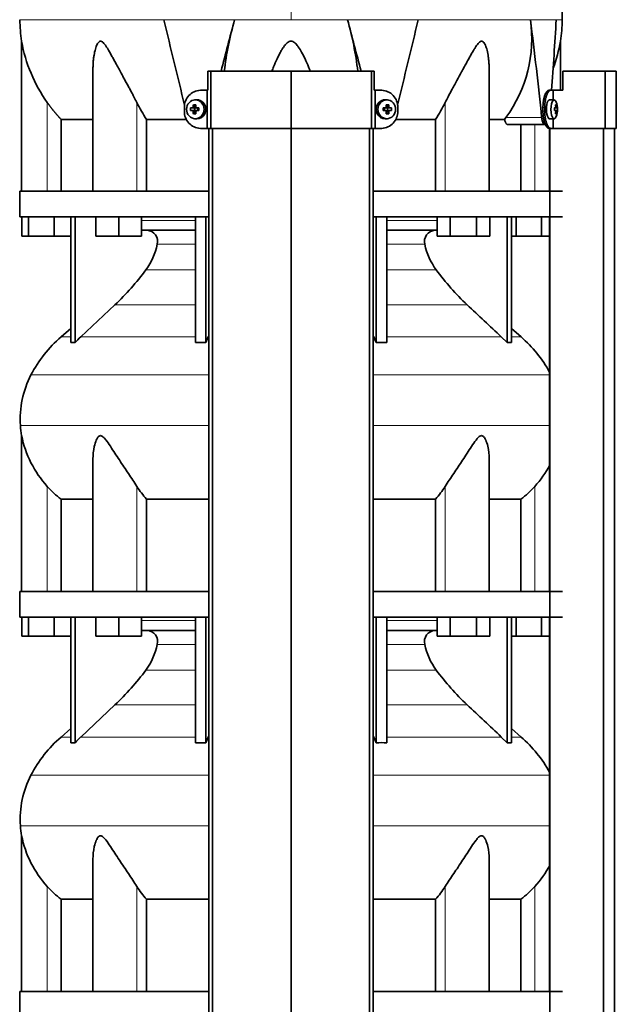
# Model space of a CAD drawing. Header units: millimetres. Extents: x 415 to 1307, y -1661 to 1549.
# Tile 16 of 19: x 423 to 736, y 296 to 813. Entities that reach past the tile are written whole.
import ezdxf

# ---------------------------------------------------------------- set-up
doc = ezdxf.new("R2010")
doc.units = ezdxf.units.MM
for name, color, linetype in [('M5X8_UNI7687', 7, 'Continuous'), ('MID_344-3', 7, 'Continuous'), ('VSI344-454_TERMI', 7, 'Continuous'), ('VSI344-454_TESTA', 7, 'Continuous'), ('VSI344_DIFFUSORE', 7, 'Continuous')]:
    doc.layers.add(name, color=color, linetype=linetype)

# ---------------------------------------------------------------- blocks, each defined once
blk = doc.blocks.new('SE')
at = {"layer": 'M5X8_UNI7687', "color": 7, "linetype": 'Continuous', "lineweight": 35}
for p, q in [((515.39, 770.61), (514.54, 770.54)), ((615.8, 770.54), (614.95, 770.61)), ((703.32, 770.55), (700.98, 770.62)), ((512.36, 766.32), (514.2, 766.16)), ((512.36, 764.93), (514.2, 765.09)), ((513.9, 767.96), (514.67, 766.66)), ((514.6, 765.06), (514.6, 766.19)), ((514.77, 766.37), (515.39, 766.37)), ((515.42, 764.87), (514.77, 764.87)), ((515.47, 766.36), (516.06, 766.16)), ((516.06, 765.09), (515.47, 764.89)), ((516.01, 766.18), (516.01, 765.07)), ((516.75, 766.32), (516.14, 766.16)), ((516.75, 764.93), (516.14, 765.09)), ((613.6, 766.32), (614.2, 766.16)), ((613.6, 764.93), (614.2, 765.09)), ((614.28, 766.16), (614.87, 766.36)), ((614.87, 764.89), (614.28, 765.09)), ((614.33, 765.07), (614.33, 766.18)), ((614.92, 766.37), (615.57, 766.37)), ((615.57, 764.87), (614.95, 764.87)), ((616.44, 767.96), (615.67, 766.66)), ((615.74, 766.19), (615.74, 765.06)), ((617.99, 766.32), (616.14, 766.16)), ((617.99, 764.93), (616.14, 765.09)), ((704.85, 766.33), (703.45, 766.21)), ((703.45, 766.28), (704.03, 766.33)), ((705.04, 766.32), (703.45, 766.2)), ((705.04, 764.93), (703.45, 765.05)), ((703.45, 765.04), (704.85, 764.91)), ((704.03, 764.91), (703.45, 764.97)), ((704.48, 767.96), (704.07, 767.65)), ((513.9, 763.29), (514.67, 764.59)), ((514.54, 760.71), (515.39, 760.64)), ((614.95, 760.64), (615.8, 760.71)), ((616.44, 763.29), (615.67, 764.59)), ((700.98, 760.62), (703.32, 760.69)), ((704.48, 763.29), (704.07, 763.6))]:
    blk.add_line(p, q, dxfattribs=at)
at = {"layer": 'M5X8_UNI7687', "color": 4, "linetype": 'Continuous', "lineweight": 9}
for p, q in [((514.2, 766.16), (513.35, 766.33)), ((513.35, 764.91), (514.2, 765.09)), ((513.82, 766.83), (514.67, 766.66)), ((515.62, 766.33), (516.14, 766.16)), ((516.14, 765.09), (515.62, 764.91)), ((614.2, 766.16), (614.72, 766.33)), ((614.72, 764.91), (614.2, 765.09)), ((615.67, 766.66), (616.53, 766.83)), ((617, 766.33), (616.14, 766.16)), ((616.14, 765.09), (617, 764.91)), ((703.45, 766.28), (704.02, 766.33)), ((704.02, 764.91), (703.45, 764.97)), ((704.19, 766.79), (704.68, 766.83)), ((514.67, 764.59), (513.82, 764.42)), ((616.53, 764.42), (615.67, 764.59)), ((704.68, 764.42), (704.19, 764.46))]:
    blk.add_line(p, q, dxfattribs=at)
at = {"layer": 'M5X8_UNI7687', "color": 7, "linetype": 'Continuous', "lineweight": 35}
for centre, radius, start, end in [((523.53, 765.62), 11.19, 176.4519, 183.5481), ((513.31, 766.84), 0.507, 274.3811, 359.1806), ((513.31, 764.41), 0.507, 0.8192, 85.6192), ((515.63, 766.81), 0.476, 177.2742, 269.1642), ((515.63, 764.44), 0.476, 90.8359, 182.7257), ((482.8, 765.62), 33.96, 358.8317, 1.1683), ((647.55, 765.62), 33.96, 178.8317, 181.1683), ((614.72, 766.81), 0.476, 270.8359, 2.7257), ((614.72, 764.44), 0.476, 357.2742, 89.1642), ((617.03, 766.84), 0.507, 180.8192, 265.6192), ((617.03, 764.41), 0.507, 94.3811, 179.1806), ((606.82, 765.62), 11.19, 356.4519, 3.5481), ((695.13, 765.62), 10, 337.7946, 22.2054), ((695.45, 765.62), 9.62, 355.8727, 4.1273)]:
    blk.add_arc(centre, radius, start, end, dxfattribs=at)
for centre in [(514.9, 765.62), (615.45, 765.62)]:
    blk.add_ellipse(centre, major_axis=(0, -4.93), ratio=0.939693, dxfattribs=at)
for centre, major_axis, ratio, start_param, end_param in [((515.75, 765.62), (0, -5), 0.939693, 0, 3.218028), ((614.59, 765.62), (0, -5), 0.939693, 3.065157, 6.283185), ((700.96, 765.62), (0, 5), 0.34202, 0, 3.151709), ((703.31, 765.62), (0, 4.93), 0.34202, 0, 3.839001), ((703.31, 765.62), (0, 4.93), 0.34202, 5.585777, 6.283185), ((517.87, 765.47), (-9.99, 0.3), 0.0819, -1.099374, -0.984815), ((517.87, 765.78), (-9.99, -0.3), 0.0819, 0.984815, 1.099374), ((518.01, 765.62), (0, 10), 0.422618, 1.335108, 1.449667), ((517.12, 762.56), (-8.99, 2.22), 0.549436, -1.223909, -1.074217), ((514.2, 766.66), (0.805, -0.118), 0.613124, 4.809424, 5.327625), ((514.2, 764.59), (0.805, 0.118), 0.613124, 0.95556, 1.473761), ((514.36, 766.63), (0.03, -0.501), 0.939258, 0.461161, 0.987959), ((514.36, 764.62), (0.03, 0.501), 0.939258, 5.295226, 5.822024), ((514.2, 766.66), (0.521, -0.505), 0.511875, 0.559691, 1.077892), ((514.2, 764.59), (0.521, 0.505), 0.511875, 5.205293, 5.723494), ((517.72, 765.62), (0, 10), 0.258819, 1.335108, 1.449667), ((517.87, 765.47), (-9.99, 0.3), 0.0819, -1.456192, -1.341632), ((517.87, 765.78), (-9.99, -0.3), 0.0819, 1.341632, 1.456192), ((516.14, 766.66), (0.052, 0.506), 0.51441, 3.025925, 3.331693), ((516.14, 764.59), (0.052, -0.506), 0.51441, 2.951492, 3.25726), ((612.48, 765.47), (9.99, 0.3), 0.0819, 1.341632, 1.456192), ((612.48, 765.78), (9.99, -0.3), 0.0819, -1.456192, -1.341632), ((614.2, 766.66), (-0.052, 0.506), 0.51441, 2.951492, 3.25726), ((614.2, 764.59), (-0.052, -0.506), 0.51441, 3.025925, 3.331693), ((613.23, 762.56), (8.99, 2.22), 0.549436, 1.074217, 1.223909), ((612.62, 765.62), (0, 10), 0.258819, -1.449667, -1.335108), ((616.15, 766.66), (-0.521, -0.505), 0.511875, 5.205293, 5.723494), ((615.98, 766.63), (-0.03, -0.501), 0.939258, 5.295226, 5.822024), ((615.98, 764.62), (-0.03, 0.501), 0.939258, 0.461161, 0.987959), ((616.15, 764.59), (-0.521, 0.505), 0.511875, 0.559691, 1.077892), ((616.15, 766.66), (-0.805, -0.118), 0.613124, 0.95556, 1.473761), ((616.15, 764.59), (-0.805, 0.118), 0.613124, 4.809424, 5.327625), ((612.33, 765.62), (0, 10), 0.422618, -1.449667, -1.335108), ((612.48, 765.47), (9.99, 0.3), 0.0819, 0.984815, 1.099374), ((612.48, 765.78), (9.99, -0.3), 0.0819, -1.099374, -0.984815), ((695.14, 765.47), (9.97, 0.82), 0.029809, 0.468971, 0.583531), ((698.25, 765.62), (0, -9.26), 0.562348, 1.49595, 1.645642), ((695.14, 765.78), (9.97, -0.82), 0.029809, -0.583531, -0.468971), ((697.21, 762.56), (7.67, 5.19), 0.199978, 0.212267, 0.361959), ((695.2, 765.62), (0, 10), 0.906308, 4.833518, 4.948078), ((695.09, 765.62), (0, 10), 0.965926, 4.833518, 4.948078), ((695.14, 765.47), (9.97, 0.82), 0.029809, 0.112154, 0.226713), ((695.14, 765.78), (9.97, -0.82), 0.029809, -0.226713, -0.112154), ((518.01, 765.62), (0, -10), 0.422618, -1.449667, -1.335108), ((517.12, 768.69), (-8.99, -2.22), 0.549436, 1.074217, 1.223909), ((517.72, 765.62), (0, -10), 0.258819, -1.449667, -1.335108), ((515.75, 765.62), (0, -5), 0.939693, 6.20675, 6.283185), ((614.59, 765.62), (0, -5), 0.939693, 0, 0.076435), ((612.62, 765.62), (0, -10), 0.258819, 1.335108, 1.449667), ((613.23, 768.69), (8.99, -2.22), 0.549436, -1.223909, -1.074217), ((612.33, 765.62), (0, -10), 0.422618, 1.335108, 1.449667), ((695.2, 765.62), (0, -10), 0.906308, 1.335108, 1.449667), ((697.21, 768.69), (7.67, -5.19), 0.199978, -0.361959, -0.212267), ((695.09, 765.62), (0, -10), 0.965926, 1.335108, 1.449667)]:
    blk.add_ellipse(centre, major_axis=major_axis, ratio=ratio, start_param=start_param, end_param=end_param, dxfattribs=at)
for points in [[(704.02, 766.33), (704.03, 766.33), (704.05, 766.34), (704.07, 766.34), (704.09, 766.36), (704.1, 766.37), (704.12, 766.39), (704.14, 766.42), (704.15, 766.45), (704.17, 766.48), (704.18, 766.52), (704.19, 766.56), (704.19, 766.6), (704.2, 766.64), (704.2, 766.69), (704.2, 766.73), (704.2, 766.78), (704.2, 766.81), (704.19, 766.83)], [(704.19, 764.42), (704.2, 764.43), (704.2, 764.47), (704.2, 764.52), (704.2, 764.56), (704.2, 764.6), (704.19, 764.65), (704.19, 764.69), (704.18, 764.73), (704.17, 764.77), (704.15, 764.8), (704.14, 764.83), (704.12, 764.86), (704.1, 764.88), (704.09, 764.89), (704.07, 764.9), (704.05, 764.91), (704.03, 764.91), (704.02, 764.91)], [(704.68, 766.83), (704.68, 766.81), (704.69, 766.78), (704.69, 766.73), (704.7, 766.69), (704.71, 766.64), (704.72, 766.6), (704.73, 766.56), (704.74, 766.52), (704.75, 766.48), (704.77, 766.45), (704.78, 766.42), (704.79, 766.39), (704.8, 766.37), (704.81, 766.36), (704.83, 766.34), (704.84, 766.34), (704.85, 766.33), (704.85, 766.33)], [(704.85, 764.91), (704.85, 764.91), (704.84, 764.91), (704.83, 764.9), (704.81, 764.89), (704.8, 764.88), (704.79, 764.86), (704.78, 764.83), (704.77, 764.8), (704.75, 764.77), (704.74, 764.73), (704.73, 764.69), (704.72, 764.65), (704.71, 764.6), (704.7, 764.56), (704.69, 764.52), (704.69, 764.47), (704.68, 764.43), (704.68, 764.42)]]:
    blk.add_open_spline(points, degree=3, dxfattribs=at)
at = {"layer": 'MID_344-3', "color": 7, "linetype": 'Continuous', "lineweight": 35}
for p, q in [((521.97, 755.62), (521.97, 93.62)), ((523.93, 93.62), (523.93, 755.62)), ((565.17, 93.62), (565.17, 755.62)), ((606.41, 93.62), (606.41, 755.62)), ((608.38, 755.62), (608.38, 93.62)), ((700.97, 755.62), (700.97, 722.62)), ((701.04, 755.62), (701.04, 93.62)), ((729.17, 93.62), (729.17, 755.62)), ((734.97, 93.62), (734.97, 755.62)), ((700.97, 709.12), (700.97, 512.62)), ((700.97, 499.12), (700.97, 302.62))]:
    blk.add_line(p, q, dxfattribs=at)
at = {"layer": 'VSI344-454_TERMI', "color": 7, "linetype": 'Continuous', "lineweight": 35}
for p, q in [((522.99, 785.62), (521.45, 785.62)), ((521.45, 785.62), (521.45, 775.62)), ((565.17, 785.62), (522.99, 785.62)), ((522.99, 785.62), (522.99, 755.62)), ((607.35, 785.62), (565.17, 785.62)), ((565.17, 785.62), (565.17, 755.62)), ((608.9, 785.62), (607.35, 785.62)), ((607.35, 785.62), (607.35, 755.62)), ((608.9, 785.62), (608.9, 775.62)), ((730.05, 785.62), (707.96, 785.62)), ((707.96, 785.62), (707.96, 775.62)), ((735.98, 785.62), (730.05, 785.62)), ((730.05, 785.62), (730.05, 755.62)), ((735.98, 785.62), (735.98, 755.62)), ((517.58, 775.62), (521.09, 775.62)), ((521.09, 755.62), (521.09, 775.62)), ((521.09, 775.62), (521.45, 775.62)), ((609.26, 775.62), (608.9, 775.62)), ((612.77, 775.62), (609.26, 775.62)), ((609.26, 775.62), (609.26, 755.62)), ((700.69, 775.62), (701.61, 775.62)), ((701.61, 775.62), (702.78, 775.62)), ((702.78, 770.57), (702.78, 775.62)), ((702.78, 775.62), (707.96, 775.62)), ((509.17, 764.62), (509.17, 766.62)), ((621.17, 764.62), (621.17, 766.62)), ((697.46, 764.62), (697.46, 766.62)), ((698.38, 764.62), (698.38, 766.62)), ((702.78, 755.62), (702.78, 760.68)), ((517.58, 755.62), (521.09, 755.62)), ((522.99, 755.62), (521.09, 755.62)), ((565.17, 755.62), (522.99, 755.62)), ((607.35, 755.62), (565.17, 755.62)), ((609.26, 755.62), (607.35, 755.62)), ((612.77, 755.62), (609.26, 755.62)), ((701.61, 755.62), (700.69, 755.62)), ((701.61, 755.62), (702.78, 755.62)), ((730.05, 755.62), (702.78, 755.62)), ((735.98, 755.62), (730.05, 755.62))]:
    blk.add_line(p, q, dxfattribs=at)
at = {"layer": 'VSI344-454_TERMI', "color": 4, "linetype": 'Continuous', "lineweight": 9}
for p, q in [((697.46, 766.62), (698.38, 766.62)), ((698.38, 764.62), (697.46, 764.62))]:
    blk.add_line(p, q, dxfattribs=at)
at = {"layer": 'VSI344-454_TERMI', "color": 7, "linetype": 'Continuous', "lineweight": 35}
for centre, radius, start, end in [((517.85, 766.94), 8.69, 91.8217, 182.0915), ((612.51, 766.96), 8.67, 357.778, 88.3088), ((517.83, 764.29), 8.67, 177.778, 268.3088), ((612.49, 764.31), 8.69, 271.8217, 2.0915)]:
    blk.add_arc(centre, radius, start, end, dxfattribs=at)
for points, knots in [([(697.46, 766.62), (697.46, 766.72), (697.46, 766.92), (697.46, 767.22), (697.47, 767.51), (697.49, 767.8), (697.5, 768.09), (697.52, 768.38), (697.55, 768.67), (697.58, 768.95), (697.61, 769.23), (697.64, 769.52), (697.68, 769.8), (697.75, 770.25), (697.86, 770.87), (698.03, 771.63), (698.23, 772.34), (698.45, 773), (698.7, 773.6), (698.96, 774.12), (699.23, 774.58), (699.48, 774.91), (699.71, 775.15), (699.9, 775.33), (700.1, 775.46), (700.29, 775.55), (700.49, 775.61), (700.62, 775.62), (700.69, 775.62)], [0, 0, 0, 0, 0.020997, 0.041893, 0.062713, 0.083477, 0.104209, 0.124931, 0.145666, 0.166436, 0.187265, 0.208173, 0.229184, 0.250319, 0.312379, 0.374611, 0.437429, 0.499972, 0.562502, 0.625327, 0.687534, 0.749602, 0.791735, 0.833469, 0.874983, 0.916456, 0.958068, 1, 1, 1, 1]), ([(701.61, 775.62), (701.58, 775.62), (701.51, 775.62), (701.41, 775.61), (701.31, 775.58), (701.22, 775.55), (701.12, 775.51), (701.02, 775.45), (700.92, 775.39), (700.82, 775.32), (700.73, 775.24), (700.63, 775.15), (700.53, 775.05), (700.37, 774.87), (700.15, 774.58), (699.88, 774.12), (699.62, 773.6), (699.38, 773), (699.15, 772.34), (698.96, 771.63), (698.78, 770.87), (698.66, 770.16), (698.56, 769.52), (698.5, 768.95), (698.44, 768.38), (698.41, 767.8), (698.38, 767.22), (698.38, 766.82), (698.38, 766.62)], [0, 0, 0, 0, 0.021018, 0.041934, 0.062771, 0.08355, 0.104295, 0.125028, 0.145771, 0.166547, 0.187379, 0.208288, 0.229298, 0.250429, 0.312489, 0.374705, 0.437522, 0.500061, 0.562591, 0.625422, 0.687637, 0.749714, 0.79185, 0.833578, 0.875077, 0.916526, 0.958107, 1, 1, 1, 1]), ([(700.69, 755.62), (700.65, 755.63), (700.59, 755.63), (700.49, 755.64), (700.39, 755.67), (700.29, 755.7), (700.2, 755.74), (700.1, 755.79), (700, 755.86), (699.9, 755.93), (699.8, 756.01), (699.71, 756.1), (699.61, 756.2), (699.45, 756.38), (699.23, 756.67), (698.96, 757.13), (698.7, 757.65), (698.45, 758.25), (698.23, 758.91), (698.03, 759.62), (697.86, 760.37), (697.73, 761.08), (697.64, 761.73), (697.57, 762.29), (697.52, 762.87), (697.49, 763.45), (697.46, 764.03), (697.46, 764.43), (697.46, 764.62)], [0, 0, 0, 0, 0.021018, 0.041935, 0.062772, 0.083551, 0.104297, 0.125029, 0.145773, 0.166549, 0.187381, 0.20829, 0.2293, 0.250431, 0.312491, 0.374707, 0.437523, 0.500061, 0.562591, 0.625422, 0.687637, 0.749714, 0.79185, 0.833578, 0.875076, 0.916526, 0.958107, 1, 1, 1, 1]), ([(698.38, 764.62), (698.38, 764.53), (698.38, 764.33), (698.39, 764.03), (698.4, 763.74), (698.41, 763.45), (698.43, 763.16), (698.45, 762.87), (698.47, 762.58), (698.5, 762.3), (698.53, 762.01), (698.56, 761.73), (698.6, 761.45), (698.67, 761), (698.78, 760.37), (698.96, 759.62), (699.15, 758.91), (699.38, 758.25), (699.62, 757.65), (699.88, 757.13), (700.15, 756.67), (700.4, 756.34), (700.63, 756.1), (700.82, 755.92), (701.02, 755.79), (701.22, 755.69), (701.41, 755.64), (701.54, 755.63), (701.61, 755.62)], [0, 0, 0, 0, 0.020996, 0.041893, 0.062713, 0.083477, 0.104209, 0.124931, 0.145666, 0.166436, 0.187264, 0.208173, 0.229184, 0.250319, 0.312379, 0.374611, 0.437429, 0.499972, 0.562503, 0.625328, 0.687536, 0.749604, 0.791737, 0.833471, 0.874985, 0.916457, 0.958069, 1, 1, 1, 1])]:
    blk.add_open_spline(points, degree=3, knots=knots, dxfattribs=at)
at = {"layer": 'VSI344-454_TESTA', "color": 4, "linetype": 'Continuous', "lineweight": 9}
for p, q in [((565.17, 949.08), (565.17, 812.66)), ((535.51, 812.65), (498.4, 812.65)), ((631.94, 812.65), (594.84, 812.65)), ((704.4, 812.65), (690.9, 812.65)), ((437.17, 722.62), (437.17, 769.2)), ((484.21, 722.62), (484.21, 769.2)), ((646.14, 722.62), (646.14, 769.2)), ((678.03, 761.33), (696.77, 761.33)), ((693.17, 722.62), (693.17, 757.62))]:
    blk.add_line(p, q, dxfattribs=at)
at = {"layer": 'VSI344-454_TESTA', "color": 7, "linetype": 'Continuous', "lineweight": 35}
for p, q in [((423.67, 801.39), (423.67, 722.62)), ((706.67, 775.62), (706.67, 801.39)), ((461.16, 786.99), (461.16, 722.62)), ((669.18, 722.62), (669.18, 786.99)), ((444.42, 760.33), (444.42, 722.62)), ((510.19, 760.33), (489.34, 760.33)), ((489.34, 760.33), (489.34, 722.62)), ((641.01, 760.33), (620.16, 760.33)), ((641.01, 760.33), (641.01, 722.62)), ((677.31, 760.33), (669.29, 760.33)), ((677.31, 760.33), (678.03, 761.33)), ((678.94, 757.62), (698.54, 757.62)), ((685.92, 757.62), (685.92, 722.62))]:
    blk.add_line(p, q, dxfattribs=at)
for centre, radius, start, end in [((499.13, 812.75), 76.32, 180.0677, 188.5933), ((6538.43, 2255.87), 6210.06, 193.438445, 193.863519), ((6652.86, -805.95), 6327.86, 165.179581, 165.432593), ((703.29, 765.23), 174.36, 164.2186, 173.286), ((428.49, 765.42), 172.92, 6.7089, 15.8526), ((-5515, -803.98), 6320.09, 14.567237, 14.820554), ((-5426.68, 2260.49), 6229.22, 346.135984, 346.560046), ((621.42, 802.79), 70.17, 323.7795, 8.0777), ((-1415.69, 545.4), 2123.47, 5.83628, 7.23017), ((-1390.29, 930.9), 2098.03, 355.75558, 356.769), ((631.21, 812.75), 76.32, 351.4069, 359.9323), ((501.22, 815), 78.74, 189.9741, 215.5664), ((629.12, 815), 78.74, 339.3678, 350.0259), ((553.08, 803.09), 76.76, 206.2011, 213.8556), ((577.26, 803.09), 76.76, 326.1444, 333.7989)]:
    blk.add_arc(centre, radius, start, end, dxfattribs=at)
for points, degree, knots in [([(707.51, 812.66), (707.48, 817.04), (707.41, 824.86), (707.17, 838.01), (706.65, 851.31), (705.74, 864.76), (704.25, 878.23), (702.18, 890.24), (699.63, 900.71), (696.76, 909.56), (693.38, 918.13), (689.66, 926.4), (685.99, 934.39), (682.71, 942.06), (681.25, 946.68), (680.47, 949.14)], 3, [0, 0, 0, 0, 0.084988, 0.1795, 0.274612, 0.370212, 0.466379, 0.563594, 0.629668, 0.695881, 0.761625, 0.826091, 0.888934, 0.950027, 1, 1, 1, 1]), ([(484.21, 769.2), (483.99, 769.63), (483.55, 770.52), (482.85, 771.89), (482.04, 773.44), (481.1, 775.19), (479.78, 777.63), (478.21, 780.51), (476.48, 783.68), (474.93, 786.5), (473.57, 788.99), (472.36, 791.21), (470.98, 793.72), (469.73, 795.97), (468.53, 797.95), (467.72, 799.19), (466.92, 800.23), (466.13, 801.02), (465.28, 801.45), (464.47, 801.26), (463.83, 800.6), (463.29, 799.67), (462.82, 798.54), (462.24, 796.68), (461.78, 794.51), (461.43, 792.03), (461.23, 789.85), (461.17, 788.14), (461.16, 787.18), (461.16, 786.99)], 3, [0, 0, 0, 0, 0.020247, 0.0413012, 0.0631676, 0.0911499, 0.1206822, 0.1725651, 0.2189806, 0.2600001, 0.2962057, 0.3283254, 0.3570821, 0.4069553, 0.4285992, 0.4484587, 0.4665056, 0.4826091, 0.4971306, 0.5113122, 0.5266668, 0.543344, 0.562023, 0.5826937, 0.6304427, 0.6595254, 0.6923195, 0.7261108, 0.7344062, 0.7344062, 0.7344062, 0.7344062]), ([(575.23, 785.62), (574.96, 786.38), (574.12, 788.56), (572.67, 791.92), (570.88, 795.46), (569.31, 798.08), (568.05, 799.68), (567.1, 800.6), (566.25, 801.18), (565.17, 801.45), (564.09, 801.18), (563.13, 800.52), (562.21, 799.57), (561.33, 798.44), (560.45, 797.1), (559.23, 795), (557.67, 791.9), (556.22, 788.55), (555.39, 786.37), (555.11, 785.62)], 3, [0.2456134, 0.2456134, 0.2456134, 0.2456134, 0.2789295, 0.3409942, 0.392778, 0.4359518, 0.4604978, 0.4716154, 0.4871189, 0.5000341, 0.5129562, 0.5284792, 0.5444389, 0.5641957, 0.583938, 0.6074587, 0.6593255, 0.7214848, 0.7543968, 0.7543968, 0.7543968, 0.7543968]), ([(669.18, 786.99), (669.18, 787.69), (669.15, 789.12), (669, 791.21), (668.7, 793.72), (668.28, 795.97), (667.72, 797.95), (667.27, 799.19), (666.76, 800.23), (666.16, 801.02), (665.41, 801.45), (664.56, 801.26), (663.76, 800.6), (662.98, 799.67), (662.19, 798.54), (661.03, 796.68), (659.8, 794.51), (658.43, 792.03), (657.24, 789.85), (656, 787.58), (654.33, 784.53), (652.59, 781.35), (650.83, 778.12), (649.29, 775.27), (647.7, 772.31), (646.64, 770.2), (646.14, 769.2)], 3, [0.2656245, 0.2656245, 0.2656245, 0.2656245, 0.2962057, 0.3283254, 0.3570821, 0.4069553, 0.4285992, 0.4484587, 0.4665056, 0.4826091, 0.4971306, 0.5113122, 0.5266668, 0.543344, 0.562023, 0.5826937, 0.6304427, 0.6595254, 0.6923195, 0.7261108, 0.7592332, 0.8259403, 0.8657684, 0.9022453, 0.9533075, 1, 1, 1, 1]), ([(444.42, 760.33), (442.43, 762.43), (440.61, 764.65), (438.81, 766.85), (437.17, 769.2)], 2, [0, 0, 0, 0.5, 0.5, 1, 1, 1]), ([(444.42, 760.33), (445.06, 760.33), (446.09, 760.33), (448.93, 760.33), (450.74, 760.33), (455.1, 760.33), (457.65, 760.33), (460.72, 760.33), (460.88, 760.33), (461.05, 760.33)], 3, [0, 0, 0, 0, 0.25, 0.25, 0.5, 0.5, 0.75, 0.75, 0.764371, 0.764371, 0.764371, 0.764371]), ([(678.94, 757.62), (678.92, 757.63), (678.86, 757.63), (678.78, 757.64), (678.7, 757.67), (678.62, 757.7), (678.54, 757.75), (678.41, 757.84), (678.23, 758.02), (678, 758.33), (677.8, 758.72), (677.64, 759.11), (677.52, 759.46), (677.44, 759.73), (677.37, 760.02), (677.33, 760.23), (677.31, 760.33)], 3, [0, 0, 0, 0, 0.041685, 0.083129, 0.124417, 0.165635, 0.206869, 0.248205, 0.373034, 0.498358, 0.621809, 0.745536, 0.809628, 0.873199, 0.936554, 1, 1, 1, 1]), ([(696.77, 761.33), (696.78, 761.25), (696.8, 761.1), (696.83, 760.88), (696.86, 760.66), (696.9, 760.45), (696.94, 760.24), (696.98, 760.04), (697.07, 759.68), (697.21, 759.19), (697.44, 758.64), (697.69, 758.2), (697.92, 757.92), (698.11, 757.77), (698.25, 757.69), (698.4, 757.63), (698.49, 757.63), (698.54, 757.62)], 3, [0, 0, 0, 0, 0.036137, 0.072006, 0.107687, 0.143258, 0.1788, 0.214393, 0.250117, 0.375419, 0.499764, 0.624342, 0.749875, 0.812239, 0.874428, 0.936872, 1, 1, 1, 1])]:
    blk.add_open_spline(points, degree=degree, knots=knots, dxfattribs=at)
at = {"layer": 'VSI344-454_TESTA', "color": 4, "linetype": 'Continuous', "lineweight": 9}
for points, weights in [([(422.82, 812.66), (422.82, 812.66), (454.83, 812.65), (498.4, 812.65)], [0.630185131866, 0.663633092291, 0.786904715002, 1]), ([(535.51, 812.65), (545.27, 812.66), (555.19, 812.66), (565.17, 812.66)], [1, 0.996331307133, 0.996331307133, 1])]:
    blk.add_rational_spline(points, weights, degree=3, dxfattribs=at)
for points in [[(594.84, 812.65), (585.09, 812.66), (575.13, 812.66), (565.17, 812.66)], [(707.53, 812.66), (707.53, 812.66), (706.48, 812.66), (704.4, 812.65)]]:
    blk.add_open_spline(points, degree=3, dxfattribs=at)
blk.add_open_spline([(690.9, 812.65), (687.59, 812.66), (683.82, 812.66), (675.43, 812.66), (670.82, 812.66), (660.85, 812.66), (655.49, 812.66), (644.15, 812.66), (638.17, 812.66), (631.94, 812.65)], degree=3, knots=[0, 0, 0, 0, 0.25, 0.25, 0.5, 0.5, 0.75, 0.75, 1, 1, 1, 1], dxfattribs=at)
at = {"layer": 'VSI344_DIFFUSORE', "color": 7, "linetype": 'Continuous', "lineweight": 35}
for p, q in [((521.97, 722.62), (422.67, 722.62)), ((422.67, 722.62), (422.67, 709.12)), ((707.67, 722.62), (608.38, 722.62)), ((521.97, 709.12), (422.67, 709.12)), ((423.79, 699.12), (423.79, 709.12)), ((427.37, 699.12), (427.37, 709.12)), ((440.76, 699.12), (440.76, 709.12)), ((449.46, 643.16), (449.46, 709.12)), ((451.76, 643.16), (451.76, 709.12)), ((462.66, 699.12), (462.66, 709.12)), ((474.66, 699.12), (474.66, 709.12)), ((486.66, 699.12), (486.66, 709.12)), ((514.95, 643.16), (514.95, 709.12)), ((520.49, 643.16), (520.49, 709.12)), ((707.67, 709.12), (608.38, 709.12)), ((609.85, 643.16), (609.85, 709.12)), ((615.4, 643.16), (615.4, 709.12)), ((641.83, 699.12), (641.83, 709.12)), ((648.75, 699.12), (648.75, 709.12)), ((662.61, 699.12), (662.61, 709.12)), ((669.54, 699.12), (669.54, 709.12)), ((678.59, 643.16), (678.59, 709.12)), ((680.88, 643.16), (680.88, 709.12)), ((683.37, 699.12), (683.37, 709.12)), ((696.76, 699.12), (696.76, 709.12)), ((427.37, 699.12), (423.79, 699.12)), ((440.76, 699.12), (427.37, 699.12)), ((449.46, 699.12), (440.76, 699.12)), ((474.66, 699.12), (462.66, 699.12)), ((486.66, 699.12), (474.66, 699.12)), ((514.95, 702.12), (486.66, 702.12)), ((641.83, 702.12), (615.4, 702.12)), ((648.75, 699.12), (641.83, 699.12)), ((662.61, 699.12), (648.75, 699.12)), ((669.54, 699.12), (662.61, 699.12)), ((683.37, 699.12), (680.88, 699.12)), ((696.76, 699.12), (683.37, 699.12)), ((700.97, 699.12), (696.76, 699.12)), ((472.68, 663.03), (454.76, 646.17)), ((449.46, 650.59), (444.38, 646.17)), ((520.49, 643.16), (521.73, 646.17)), ((675.59, 646.17), (678.59, 643.16)), ((685.96, 646.17), (680.88, 650.59)), ((514.95, 643.16), (520.49, 643.16)), ((678.59, 643.16), (680.88, 643.16)), ((423.67, 594.31), (423.67, 512.62)), ((461.16, 582.12), (461.16, 512.62)), ((669.18, 512.62), (669.18, 582.14)), ((444.42, 561), (461.16, 561)), ((444.42, 512.62), (444.42, 561)), ((489.34, 561), (521.97, 561)), ((489.34, 512.62), (489.34, 561)), ((608.38, 561), (641.01, 561)), ((641.01, 561), (641.01, 512.62)), ((669.18, 561), (685.92, 561)), ((685.92, 561), (685.92, 512.62)), ((521.97, 512.62), (422.67, 512.62)), ((422.67, 512.62), (422.67, 499.12)), ((707.67, 512.62), (608.38, 512.62)), ((521.97, 499.12), (422.67, 499.12)), ((423.79, 489.12), (423.79, 499.12)), ((427.37, 489.12), (427.37, 499.12)), ((440.76, 489.12), (440.76, 499.12)), ((449.46, 433.16), (449.46, 499.12)), ((451.76, 433.16), (451.76, 499.12)), ((462.66, 489.12), (462.66, 499.12)), ((474.66, 489.12), (474.66, 499.12)), ((486.66, 489.12), (486.66, 499.12)), ((514.95, 433.16), (514.95, 499.12)), ((520.49, 433.16), (520.49, 499.12)), ((707.67, 499.12), (608.38, 499.12)), ((609.85, 433.16), (609.85, 499.12)), ((615.4, 433.16), (615.4, 499.12)), ((641.83, 489.12), (641.83, 499.12)), ((648.75, 489.12), (648.75, 499.12)), ((662.61, 489.12), (662.61, 499.12)), ((669.54, 489.12), (669.54, 499.12)), ((678.59, 433.16), (678.59, 499.12)), ((680.88, 433.16), (680.88, 499.12)), ((683.37, 489.12), (683.37, 499.12)), ((696.76, 489.12), (696.76, 499.12)), ((514.95, 492.12), (486.66, 492.12)), ((641.83, 492.12), (615.4, 492.12)), ((427.37, 489.12), (423.79, 489.12)), ((440.76, 489.12), (427.37, 489.12)), ((449.46, 489.12), (440.76, 489.12)), ((474.66, 489.12), (462.66, 489.12)), ((486.66, 489.12), (474.66, 489.12)), ((648.75, 489.12), (641.83, 489.12)), ((662.61, 489.12), (648.75, 489.12)), ((669.54, 489.12), (662.61, 489.12)), ((683.37, 489.12), (680.88, 489.12)), ((696.76, 489.12), (683.37, 489.12)), ((700.97, 489.12), (696.76, 489.12)), ((472.68, 453.03), (454.76, 436.17)), ((449.46, 440.59), (444.38, 436.17)), ((685.96, 436.17), (680.88, 440.59)), ((520.49, 433.16), (521.73, 436.17)), ((675.59, 436.17), (678.59, 433.16)), ((514.95, 433.16), (520.49, 433.16)), ((678.59, 433.16), (680.88, 433.16)), ((423.67, 384.31), (423.67, 302.62)), ((461.16, 372.12), (461.16, 302.62)), ((669.18, 302.62), (669.18, 372.14)), ((444.42, 351), (461.16, 351)), ((444.42, 302.62), (444.42, 351)), ((489.34, 351), (521.97, 351)), ((489.34, 302.62), (489.34, 351)), ((608.38, 351), (641.01, 351)), ((641.01, 351), (641.01, 302.62)), ((669.18, 351), (685.92, 351)), ((685.92, 351), (685.92, 302.62)), ((521.97, 302.62), (422.67, 302.62)), ((422.67, 302.62), (422.67, 289.12)), ((707.67, 302.62), (608.38, 302.62))]:
    blk.add_line(p, q, dxfattribs=at)
at = {"layer": 'VSI344_DIFFUSORE', "color": 4, "linetype": 'Continuous', "lineweight": 9}
for p, q in [((486.66, 707.34), (514.95, 707.34)), ((615.4, 707.34), (641.83, 707.34)), ((514.95, 694.79), (494.95, 694.79)), ((635.4, 694.79), (615.4, 694.79)), ((488.93, 681.32), (514.95, 681.32)), ((615.4, 681.32), (641.41, 681.32)), ((472.68, 663.03), (514.95, 663.03)), ((615.4, 663.03), (657.66, 663.03)), ((444.38, 646.17), (449.46, 646.17)), ((454.76, 646.17), (514.95, 646.17)), ((521.73, 646.17), (521.97, 646.17)), ((608.38, 646.17), (608.61, 646.17)), ((675.59, 646.17), (615.4, 646.17)), ((680.88, 646.17), (685.96, 646.17)), ((521.97, 626.18), (428.6, 626.18)), ((700.97, 626.18), (608.38, 626.18)), ((423.04, 599.63), (521.97, 599.63)), ((608.38, 599.63), (700.97, 599.63)), ((437.17, 512.62), (437.17, 567.73)), ((484.21, 512.62), (484.21, 567.73)), ((646.14, 512.62), (646.14, 567.73)), ((693.17, 512.62), (693.17, 567.73)), ((486.66, 497.34), (514.95, 497.34)), ((615.4, 497.34), (641.83, 497.34)), ((514.95, 484.79), (494.95, 484.79)), ((635.4, 484.79), (615.4, 484.79)), ((488.93, 471.32), (514.95, 471.32)), ((615.4, 471.32), (641.41, 471.32)), ((472.68, 453.03), (514.95, 453.03)), ((615.4, 453.03), (657.66, 453.03)), ((449.46, 436.17), (444.38, 436.17)), ((454.76, 436.17), (514.95, 436.17)), ((521.73, 436.17), (521.97, 436.17)), ((608.38, 436.17), (608.61, 436.17)), ((675.59, 436.17), (615.4, 436.17)), ((680.88, 436.17), (685.96, 436.17)), ((521.97, 416.18), (428.6, 416.18)), ((700.97, 416.18), (608.38, 416.18)), ((423.04, 389.63), (521.97, 389.63)), ((608.38, 389.63), (700.97, 389.63)), ((437.17, 302.62), (437.17, 357.73)), ((484.21, 302.62), (484.21, 357.73)), ((646.14, 302.62), (646.14, 357.73)), ((693.17, 302.62), (693.17, 357.73))]:
    blk.add_line(p, q, dxfattribs=at)
at = {"layer": 'VSI344_DIFFUSORE', "color": 7, "linetype": 'Continuous', "lineweight": 35}
for centre, radius, start, end in [((489.22, 696.23), 5.9, 345.894, 86.92), ((641.12, 696.23), 5.9, 93.08, 194.106), ((461.02, 701.87), 34.66, 323.6456, 348.2168), ((669.33, 701.87), 34.66, 191.7832, 216.3544), ((378.35, 763.2), 137.6, 313.2799, 323.4819), ((752, 763.2), 137.6, 216.5181, 226.7201), ((489.34, 594.45), 68.53, 131, 152.418), ((499.77, 598.33), 65.69, 133.2547, 136.96), ((543.28, 617.45), 71.37, 21.1174, 23.731), ((641, 594.45), 68.53, 28.9585, 49), ((450.61, 624.79), 18.4, 86.4236, 93.5764), ((612.63, 536.03), 107.17, 88.518, 91.482), ((472.85, 603.06), 49.92, 152.418, 183.9452), ((476.42, 603.31), 53.5, 183.9452, 189.6895), ((478.25, 605.3), 55.66, 191.3531, 222.4468), ((652.1, 605.3), 55.66, 317.5532, 331.5464), ((477.03, 603.41), 53.5, 221.8382, 232.4484), ((524.24, 592.92), 47.3, 212.1799, 222.4416), ((606.1, 592.92), 47.3, 317.5584, 327.8201), ((653.31, 603.41), 53.5, 307.5516, 318.1618), ((489.22, 486.23), 5.9, 345.894, 86.92), ((641.12, 486.23), 5.9, 93.08, 194.106), ((461.02, 491.87), 34.66, 323.6456, 348.2168), ((669.33, 491.87), 34.66, 191.7832, 216.3544), ((378.35, 553.2), 137.6, 313.2799, 323.4819), ((752, 553.2), 137.6, 216.5181, 226.7201), ((489.34, 384.45), 68.53, 131, 152.418), ((499.77, 388.33), 65.69, 133.2547, 136.96), ((543.28, 407.45), 71.37, 21.1174, 23.731), ((641, 384.45), 68.53, 28.9585, 49), ((450.61, 414.79), 18.4, 86.4236, 93.5764), ((612.63, 326.03), 107.17, 88.518, 91.482), ((472.85, 393.06), 49.92, 152.418, 183.9452), ((476.42, 393.31), 53.5, 183.9452, 189.6895), ((478.25, 395.3), 55.66, 191.3531, 222.4468), ((652.1, 395.3), 55.66, 317.5532, 331.5464), ((477.03, 393.41), 53.5, 221.8382, 232.4484), ((524.24, 382.92), 47.3, 212.1799, 222.4416), ((606.1, 382.92), 47.3, 317.5584, 327.8201), ((653.31, 393.41), 53.5, 307.5516, 318.1618)]:
    blk.add_arc(centre, radius, start, end, dxfattribs=at)
for points in [[(657.66, 663.03), (663.64, 657.41), (669.61, 651.79), (675.59, 646.17)], [(521.73, 646.17), (521.81, 646.35), (521.89, 646.52), (521.97, 646.7)], [(608.61, 646.17), (608.53, 646.35), (608.46, 646.52), (608.38, 646.7)], [(657.66, 453.03), (663.64, 447.41), (669.61, 441.79), (675.59, 436.17)], [(521.73, 436.17), (521.81, 436.35), (521.89, 436.52), (521.97, 436.7)], [(608.61, 436.17), (608.53, 436.35), (608.46, 436.52), (608.38, 436.7)]]:
    blk.add_open_spline(points, degree=3, dxfattribs=at)
for points, knots in [([(484.21, 567.73), (482.84, 569.89), (481.33, 572.13), (478.19, 576.8), (476.58, 579.19), (473.44, 583.96), (471.89, 586.37), (469.53, 589.93), (468.75, 591.1), (467.49, 592.7), (467.05, 593.21), (466.1, 594.05), (465.56, 594.36), (464.54, 594.31), (464.11, 593.96), (463.42, 593.09), (463.16, 592.58), (462.44, 590.97), (462.11, 589.8), (461.38, 586.5), (461.16, 584.3), (461.16, 582.12)], [0, 0, 0, 0, 0.125, 0.125, 0.25, 0.25, 0.375, 0.375, 0.4375, 0.4375, 0.46875, 0.46875, 0.5, 0.5, 0.53125, 0.53125, 0.5625, 0.5625, 0.625, 0.625, 0.7389823, 0.7389823, 0.7389823, 0.7389823]), ([(669.18, 582.13), (669.18, 584.33), (668.96, 586.56), (668.2, 589.93), (667.86, 591.1), (667.13, 592.7), (666.85, 593.21), (666.14, 594.05), (665.68, 594.36), (664.65, 594.31), (664.12, 593.96), (663.18, 593.09), (662.76, 592.58), (661.5, 590.97), (660.73, 589.8), (658.4, 586.29), (656.84, 583.87), (653.7, 579.1), (652.13, 576.76), (649.03, 572.16), (647.5, 569.88), (646.14, 567.73)], [0.2596572, 0.2596572, 0.2596572, 0.2596572, 0.375, 0.375, 0.4375, 0.4375, 0.46875, 0.46875, 0.5, 0.5, 0.53125, 0.53125, 0.5625, 0.5625, 0.625, 0.625, 0.75, 0.75, 0.875, 0.875, 1, 1, 1, 1]), ([(484.21, 357.73), (482.84, 359.89), (481.33, 362.13), (478.19, 366.8), (476.58, 369.19), (473.44, 373.96), (471.89, 376.37), (469.53, 379.93), (468.75, 381.1), (467.49, 382.7), (467.05, 383.21), (466.1, 384.05), (465.56, 384.36), (464.54, 384.31), (464.11, 383.96), (463.42, 383.09), (463.16, 382.58), (462.44, 380.97), (462.11, 379.8), (461.38, 376.5), (461.16, 374.3), (461.16, 372.12)], [0, 0, 0, 0, 0.125, 0.125, 0.25, 0.25, 0.375, 0.375, 0.4375, 0.4375, 0.46875, 0.46875, 0.5, 0.5, 0.53125, 0.53125, 0.5625, 0.5625, 0.625, 0.625, 0.7389823, 0.7389823, 0.7389823, 0.7389823]), ([(669.18, 372.13), (669.18, 374.33), (668.96, 376.56), (668.2, 379.93), (667.86, 381.1), (667.13, 382.7), (666.85, 383.21), (666.14, 384.05), (665.68, 384.36), (664.65, 384.31), (664.12, 383.96), (663.18, 383.09), (662.76, 382.58), (661.5, 380.97), (660.73, 379.8), (658.4, 376.29), (656.84, 373.87), (653.7, 369.1), (652.13, 366.76), (649.03, 362.16), (647.5, 359.88), (646.14, 357.73)], [0.2596572, 0.2596572, 0.2596572, 0.2596572, 0.375, 0.375, 0.4375, 0.4375, 0.46875, 0.46875, 0.5, 0.5, 0.53125, 0.53125, 0.5625, 0.5625, 0.625, 0.625, 0.75, 0.75, 0.875, 0.875, 1, 1, 1, 1])]:
    blk.add_open_spline(points, degree=3, knots=knots, dxfattribs=at)

msp = doc.modelspace()

# ---------------------------------------------------------------- block references
msp.add_blockref('SE', (0, 0))

doc.saveas('drawing.dxf')
